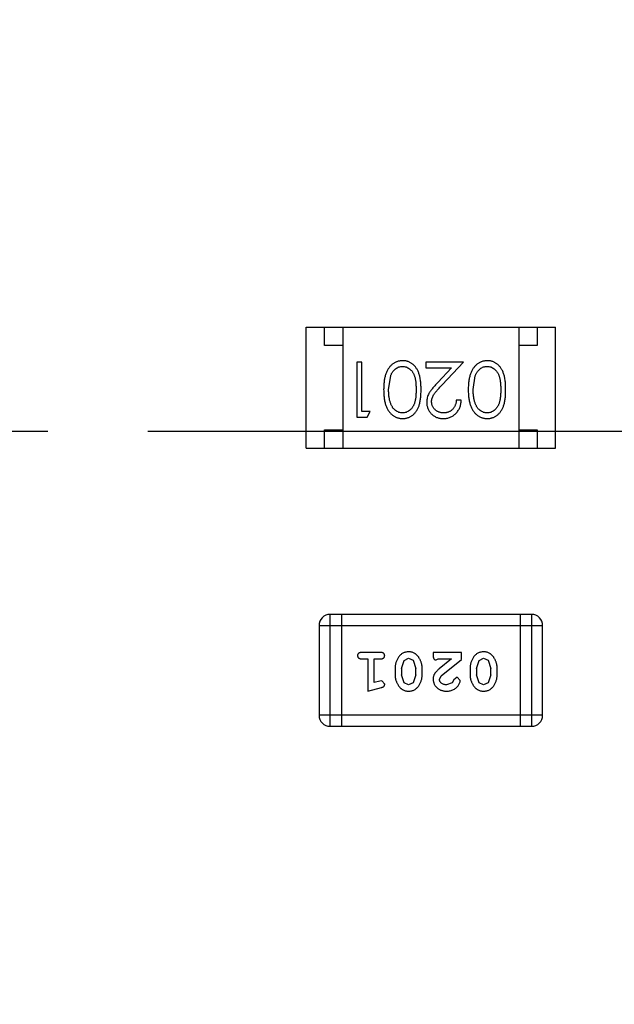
# Model space of a CAD drawing. Header units: inches. Extents: x 13 to 158, y -30 to 56.
# Tile 73 of 84: x 137.34 to 138.96, y 11.72 to 14.41. Entities that reach past the tile are written whole.
import ezdxf

# ---------------------------------------------------------------- set-up
doc = ezdxf.new("R2010")
doc.units = ezdxf.units.IN
doc.header["$LTSCALE"] = 1.21
doc.header["$MEASUREMENT"] = 0
doc.header["$PDMODE"] = 3
doc.header["$PDSIZE"] = 0.3125
doc.linetypes.add('CENTER', pattern=[0.6, 0.375, -0.075, 0.075, -0.075])
doc.layers.get('0').update_dxf_attribs({"linetype": 'CONTINUOUS'})
doc.layers.get('Defpoints').update_dxf_attribs({"linetype": 'CONTINUOUS'})
doc.layers.add('DIM', color=3, linetype='CONTINUOUS')
doc.styles.get("Standard").update_dxf_attribs({"font": 'txt', "width": 0.8})
doc.dimstyles.get("Standard").update_dxf_attribs({"dimtxt": 0.15625, "dimasz": 0.1875, "dimexe": 0.125, "dimexo": 0.0625, "dimgap": 0.09, "dimtad": 0, "dimtih": 1, "dimtoh": 1, "dimzin": 4, "dimdsep": 46, "dimtxsty": 'Standard', "dimblk": '_FILLED', "dimblk1": '_FILLED', "dimblk2": '_FILLED', "dimcen": 0.09, "dimazin": 1, "dimtp": 0.01, "dimtm": 0.01, "dimtfac": 1, "dimtofl": 0, "dimtmove": 0, "dimatfit": 3, "dimldrblk": '_FILLED', "dimfxl": 1, "dimtolj": 1, "dimtzin": 4, "dimarcsym": 0})

# ---------------------------------------------------------------- blocks, each defined once
blk = doc.blocks.new('_FILLED')
at = {"color": 0, "linetype": 'ByBlock'}
blk.add_solid([(0, 0), (-1, 0.1667), (-1, -0.1667)], dxfattribs=at)
blk = doc.blocks.new('*D16')
at = {"layer": 'Defpoints', "color": 0}
for p in [(114.1495, 13.2855), (150.6495, 13.2855), (150.6495, -11.8704)]:
    blk.add_point(p, dxfattribs=at)
at = {"layer": 'DIM', "color": 0, "lineweight": -2}
for p, q in [((114.1495, 13.223), (114.1495, -11.9954)), ((150.6495, 13.223), (150.6495, -11.9954)), ((115.1495, -11.8704), (130.7762, -11.8704)), ((149.6495, -11.8704), (134.0229, -11.8704))]:
    blk.add_line(p, q, dxfattribs=at)
at = {"layer": 'DIM', "color": 0, "lineweight": -2, "rotation": 180}
blk.add_blockref('_FILLED', (114.1495, -11.8704), dxfattribs=at)
at = {"layer": 'DIM', "color": 0, "lineweight": -2}
blk.add_blockref('_FILLED', (150.6495, -11.8704), dxfattribs=at)
at = {"layer": 'DIM', "color": 0, "insert": (132.3995, -11.8704), "char_height": 1, "attachment_point": 5}
blk.add_mtext('\\A1;36.50', dxfattribs=at)
blk = doc.blocks.new('*D17')
at = {"layer": 'Defpoints', "color": 0}
for p in [(114.4032, 19.1418), (111.869, 15.6788), (111.5494, 13.2855), (132.3995, 13.2855), (152.6733, 13.2855)]:
    blk.add_point(p, dxfattribs=at)
at = {"layer": 'DIM', "color": 0, "lineweight": -2}
blk.add_line((114.3438, 19.1612), (112.6256, 19.7203), dxfattribs=at)
for start, end in [(164.74645, 168.51927), (173.45493, 177.22774)]:
    blk.add_arc((132.3995, 13.2855), 20.6696, start, end, dxfattribs=at)
for p, rotation in [((112.7445, 19.6816), 73.36032661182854), ((111.73, 13.2855), 268.6138716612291)]:
    blk.add_blockref('_FILLED', p, dxfattribs=dict(at, rotation=rotation))
at = {"layer": 'DIM', "color": 0, "insert": (111.9852, 16.5235), "char_height": 1, "attachment_point": 5, "rotation": 80.9871}
blk.add_mtext('\\A1;18%%d', dxfattribs=at)

msp = doc.modelspace()

# ---------------------------------------------------------------- linework, layer by layer
at = {"color": 6, "linetype": 'Continuous'}
for p, q in [((138.1175, 13.2386), (138.1175, 13.5686)), ((138.1175, 13.5686), (138.7975, 13.5686)), ((138.1675, 13.5186), (138.1675, 13.5686)), ((138.2175, 13.5686), (138.2175, 13.2386)), ((138.6975, 13.5686), (138.6975, 13.2386)), ((138.7475, 13.5686), (138.7475, 13.5186)), ((138.7975, 13.2386), (138.7975, 13.5686)), ((138.2175, 13.5186), (138.1675, 13.5186)), ((138.7475, 13.5186), (138.6975, 13.5186)), ((138.2557, 13.4733), (138.2557, 13.3233)), ((138.2691, 13.4733), (138.2557, 13.4733)), ((138.2691, 13.3387), (138.2691, 13.4733)), ((138.4441, 13.4733), (138.4441, 13.4579)), ((138.5461, 13.4733), (138.4441, 13.4733)), ((138.4879, 13.4112), (138.5461, 13.4733)), ((138.4441, 13.4579), (138.5139, 13.4579)), ((138.5139, 13.4579), (138.4764, 13.4179)), ((138.3422, 13.3983), (138.3479, 13.436)), ((138.573, 13.3983), (138.5787, 13.436)), ((138.5403, 13.3694), (138.5268, 13.3694)), ((138.2922, 13.3387), (138.2691, 13.3387)), ((138.2834, 13.3233), (138.2922, 13.3387)), ((138.2557, 13.3233), (138.2834, 13.3233)), ((138.1675, 13.2386), (138.1675, 13.2886)), ((138.1675, 13.2886), (138.2175, 13.2886)), ((138.6975, 13.2886), (138.7475, 13.2886)), ((138.7475, 13.2886), (138.7475, 13.2386)), ((138.1175, 13.2386), (138.7975, 13.2386)), ((138.183, 12.481), (138.183, 12.7858)), ((138.7317, 12.7858), (138.183, 12.7858)), ((138.2135, 12.7858), (138.2135, 12.481)), ((138.7012, 12.7858), (138.7012, 12.481)), ((138.7317, 12.7858), (138.7317, 12.481)), ((138.1526, 12.7553), (138.1526, 12.5115)), ((138.1526, 12.7553), (138.7622, 12.7553)), ((138.7622, 12.5115), (138.7622, 12.7553)), ((138.3205, 12.6821), (138.2686, 12.6821)), ((138.2686, 12.6648), (138.2859, 12.6648)), ((138.2859, 12.6648), (138.2859, 12.5767)), ((138.3032, 12.5999), (138.3032, 12.6648)), ((138.3032, 12.6648), (138.3205, 12.6648)), ((138.3844, 12.6606), (138.3967, 12.6664)), ((138.3967, 12.6664), (138.4088, 12.6611)), ((138.4636, 12.6821), (138.4636, 12.6743)), ((138.5407, 12.6821), (138.4636, 12.6821)), ((138.4723, 12.6617), (138.4778, 12.6648)), ((138.4778, 12.6648), (138.514, 12.6648)), ((138.514, 12.6648), (138.4804, 12.6378)), ((138.5407, 12.6633), (138.5407, 12.6821)), ((138.5889, 12.6606), (138.6012, 12.6664)), ((138.6012, 12.6664), (138.6133, 12.6611)), ((138.3598, 12.6391), (138.3598, 12.6214)), ((138.3771, 12.6388), (138.3844, 12.6606)), ((138.3771, 12.6388), (138.3771, 12.6216)), ((138.4088, 12.6611), (138.4165, 12.6388)), ((138.4165, 12.6216), (138.4165, 12.6388)), ((138.4338, 12.6214), (138.4338, 12.6391)), ((138.4857, 12.6183), (138.5407, 12.6633)), ((138.5643, 12.6391), (138.5643, 12.6214)), ((138.5816, 12.6388), (138.5889, 12.6606)), ((138.5816, 12.6388), (138.5816, 12.6216)), ((138.6133, 12.6611), (138.621, 12.6388)), ((138.621, 12.6216), (138.621, 12.6388)), ((138.6383, 12.6214), (138.6383, 12.6391)), ((138.3847, 12.5993), (138.3771, 12.6216)), ((138.4165, 12.6216), (138.4092, 12.5998)), ((138.481, 12.6086), (138.4857, 12.6183)), ((138.5288, 12.6145), (138.5203, 12.6079)), ((138.5376, 12.6061), (138.5288, 12.6145)), ((138.5892, 12.5993), (138.5816, 12.6216)), ((138.621, 12.6216), (138.6137, 12.5998)), ((138.2859, 12.5767), (138.3225, 12.5866)), ((138.3182, 12.604), (138.3032, 12.5999)), ((138.3236, 12.6051), (138.3182, 12.604)), ((138.3315, 12.5958), (138.3236, 12.6051)), ((138.3968, 12.594), (138.3847, 12.5993)), ((138.4092, 12.5998), (138.3968, 12.594)), ((138.5153, 12.5994), (138.5004, 12.594)), ((138.5203, 12.6079), (138.5153, 12.5994)), ((138.6014, 12.594), (138.5892, 12.5993)), ((138.6137, 12.5998), (138.6014, 12.594)), ((138.7622, 12.5115), (138.1526, 12.5115)), ((138.183, 12.481), (138.7317, 12.481))]:
    msp.add_line(p, q, dxfattribs=at)
at = {"color": 4, "linetype": 'CENTER', "ltscale": 3}
msp.add_line((111.5494, 13.2855), (152.6733, 13.2855), dxfattribs=at)
at = {"color": 6, "linetype": 'Continuous'}
for centre, start, end in [((138.183, 12.7553), 90, 180), ((138.7317, 12.7553), 0, 90), ((138.183, 12.5115), 180, 270), ((138.7317, 12.5115), 270, 0)]:
    msp.add_arc(centre, 0.0305, start, end, dxfattribs=at)
for points, knots in [([(138.3805, 13.4771), (138.3793, 13.4771), (138.377, 13.4771), (138.3734, 13.4766), (138.37, 13.476), (138.3667, 13.4751), (138.3634, 13.4738), (138.3602, 13.4724), (138.3571, 13.4706), (138.3541, 13.4687), (138.3512, 13.4664), (138.3485, 13.4639), (138.3459, 13.4611), (138.3435, 13.458), (138.3412, 13.4547), (138.3391, 13.4512), (138.3372, 13.4474), (138.3354, 13.4433), (138.3338, 13.4389), (138.3325, 13.4342), (138.3313, 13.4291), (138.3304, 13.4236), (138.3297, 13.4178), (138.3291, 13.4117), (138.3288, 13.4051), (138.3288, 13.4006), (138.3287, 13.3984)], [0, 0, 0, 0, 0.033824, 0.067298, 0.10028, 0.133019, 0.165736, 0.198792, 0.232372, 0.266409, 0.301016, 0.336196, 0.371972, 0.408574, 0.446394, 0.485225, 0.525372, 0.567224, 0.611081, 0.65775, 0.70702, 0.759235, 0.814484, 0.873227, 0.934937, 1, 1, 1, 1]), ([(138.4307, 13.3984), (138.4307, 13.4007), (138.4306, 13.4054), (138.4303, 13.4121), (138.4298, 13.4185), (138.4291, 13.4244), (138.4282, 13.43), (138.4272, 13.4351), (138.4258, 13.4398), (138.4243, 13.4442), (138.4226, 13.4482), (138.4208, 13.4519), (138.4187, 13.4554), (138.4166, 13.4586), (138.4143, 13.4615), (138.4118, 13.4643), (138.4091, 13.4667), (138.4063, 13.4689), (138.4034, 13.4708), (138.4004, 13.4725), (138.3973, 13.474), (138.3941, 13.4751), (138.3908, 13.476), (138.3875, 13.4767), (138.384, 13.4771), (138.3817, 13.4771), (138.3805, 13.4771)], [0, 0, 0, 0, 0.068113, 0.132564, 0.193427, 0.250218, 0.303569, 0.353576, 0.400235, 0.443586, 0.484619, 0.524292, 0.56238, 0.599049, 0.63494, 0.669782, 0.704009, 0.737842, 0.771098, 0.803896, 0.836415, 0.868639, 0.900715, 0.933378, 0.966213, 1, 1, 1, 1]), ([(138.6113, 13.4771), (138.6101, 13.4771), (138.6077, 13.4771), (138.6042, 13.4766), (138.6008, 13.476), (138.5974, 13.4751), (138.5942, 13.4738), (138.591, 13.4724), (138.5879, 13.4706), (138.5849, 13.4687), (138.582, 13.4664), (138.5792, 13.4639), (138.5766, 13.4611), (138.5742, 13.458), (138.572, 13.4547), (138.5699, 13.4512), (138.568, 13.4474), (138.5662, 13.4433), (138.5646, 13.4389), (138.5633, 13.4342), (138.5621, 13.4291), (138.5611, 13.4236), (138.5604, 13.4178), (138.5599, 13.4117), (138.5596, 13.4051), (138.5595, 13.4006), (138.5595, 13.3984)], [0, 0, 0, 0, 0.033824, 0.067298, 0.10028, 0.133019, 0.165736, 0.198792, 0.232372, 0.266409, 0.301016, 0.336196, 0.371972, 0.408574, 0.446394, 0.485225, 0.525372, 0.567224, 0.611081, 0.65775, 0.70702, 0.759235, 0.814484, 0.873227, 0.934937, 1, 1, 1, 1]), ([(138.6614, 13.3984), (138.6614, 13.4007), (138.6614, 13.4054), (138.6611, 13.4121), (138.6606, 13.4185), (138.6599, 13.4244), (138.659, 13.43), (138.6579, 13.4351), (138.6566, 13.4398), (138.6551, 13.4442), (138.6534, 13.4482), (138.6515, 13.4519), (138.6495, 13.4554), (138.6473, 13.4586), (138.645, 13.4615), (138.6426, 13.4643), (138.6399, 13.4667), (138.6371, 13.4689), (138.6342, 13.4708), (138.6312, 13.4725), (138.6281, 13.474), (138.6249, 13.4751), (138.6216, 13.476), (138.6183, 13.4767), (138.6148, 13.4771), (138.6125, 13.4771), (138.6113, 13.4771)], [0, 0, 0, 0, 0.068113, 0.132564, 0.193427, 0.250218, 0.303569, 0.353576, 0.400235, 0.443586, 0.484619, 0.524292, 0.56238, 0.599049, 0.63494, 0.669782, 0.704009, 0.737842, 0.771098, 0.803896, 0.836415, 0.868639, 0.900715, 0.933378, 0.966213, 1, 1, 1, 1]), ([(138.3479, 13.436), (138.3483, 13.437), (138.349, 13.4391), (138.3504, 13.442), (138.3518, 13.4448), (138.3534, 13.4473), (138.3552, 13.4496), (138.357, 13.4517), (138.359, 13.4536), (138.3618, 13.4559), (138.3655, 13.4582), (138.3702, 13.4602), (138.3751, 13.4615), (138.3784, 13.4617), (138.3801, 13.4618)], [0, 0, 0, 0, 0.075949, 0.148549, 0.218996, 0.286119, 0.351826, 0.416074, 0.478265, 0.540325, 0.660405, 0.774606, 0.887187, 1, 1, 1, 1]), ([(138.3801, 13.4618), (138.3817, 13.4617), (138.385, 13.4615), (138.3899, 13.4602), (138.3946, 13.4581), (138.3984, 13.4558), (138.4013, 13.4535), (138.4033, 13.4515), (138.4052, 13.4494), (138.407, 13.4471), (138.4086, 13.4446), (138.4101, 13.4418), (138.4114, 13.4389), (138.4127, 13.4358), (138.4138, 13.4324), (138.4147, 13.4287), (138.4154, 13.4245), (138.4161, 13.42), (138.4166, 13.4151), (138.4169, 13.4098), (138.4172, 13.4042), (138.4172, 13.4003), (138.4172, 13.3983)], [0, 0, 0, 0, 0.060034, 0.120278, 0.182348, 0.247919, 0.281641, 0.315701, 0.350322, 0.385703, 0.421819, 0.459196, 0.497866, 0.538301, 0.58121, 0.628183, 0.679403, 0.734699, 0.794074, 0.858416, 0.927049, 1, 1, 1, 1]), ([(138.5787, 13.436), (138.579, 13.437), (138.5798, 13.4391), (138.5811, 13.442), (138.5826, 13.4448), (138.5842, 13.4473), (138.586, 13.4496), (138.5878, 13.4517), (138.5898, 13.4536), (138.5926, 13.4559), (138.5963, 13.4582), (138.601, 13.4602), (138.6059, 13.4615), (138.6092, 13.4617), (138.6108, 13.4618)], [0, 0, 0, 0, 0.075949, 0.148549, 0.218996, 0.286119, 0.351826, 0.416074, 0.478265, 0.540325, 0.660405, 0.774606, 0.887187, 1, 1, 1, 1]), ([(138.6108, 13.4618), (138.6125, 13.4617), (138.6158, 13.4615), (138.6207, 13.4602), (138.6254, 13.4581), (138.6292, 13.4558), (138.632, 13.4535), (138.6341, 13.4515), (138.636, 13.4494), (138.6377, 13.4471), (138.6394, 13.4446), (138.6408, 13.4418), (138.6422, 13.4389), (138.6434, 13.4358), (138.6445, 13.4324), (138.6455, 13.4287), (138.6462, 13.4245), (138.6469, 13.42), (138.6474, 13.4151), (138.6477, 13.4098), (138.648, 13.4042), (138.648, 13.4003), (138.648, 13.3983)], [0, 0, 0, 0, 0.060034, 0.120278, 0.182348, 0.247919, 0.281641, 0.315701, 0.350322, 0.385703, 0.421819, 0.459196, 0.497866, 0.538301, 0.58121, 0.628183, 0.679403, 0.734699, 0.794074, 0.858416, 0.927049, 1, 1, 1, 1]), ([(138.4764, 13.4179), (138.475, 13.4163), (138.4722, 13.4133), (138.4682, 13.409), (138.4647, 13.4049), (138.4615, 13.401), (138.4586, 13.3974), (138.4562, 13.394), (138.4541, 13.3908), (138.4517, 13.387), (138.4494, 13.3823), (138.4475, 13.3764), (138.4463, 13.3703), (138.4461, 13.3661), (138.4461, 13.364)], [0, 0, 0, 0, 0.09953, 0.192079, 0.277712, 0.357454, 0.429648, 0.495771, 0.555538, 0.608657, 0.707578, 0.804328, 0.901298, 1, 1, 1, 1]), ([(138.3287, 13.3984), (138.3288, 13.396), (138.3288, 13.3916), (138.3291, 13.385), (138.3297, 13.3788), (138.3304, 13.3729), (138.3314, 13.3675), (138.3325, 13.3623), (138.3339, 13.3576), (138.3355, 13.3532), (138.3374, 13.3491), (138.3393, 13.3452), (138.3414, 13.3417), (138.3436, 13.3384), (138.346, 13.3354), (138.3486, 13.3326), (138.3513, 13.3301), (138.3542, 13.3278), (138.3572, 13.3258), (138.3603, 13.3241), (138.3634, 13.3227), (138.3667, 13.3215), (138.37, 13.3206), (138.3734, 13.3199), (138.377, 13.3195), (138.3793, 13.3195), (138.3805, 13.3194)], [0, 0, 0, 0, 0.065278, 0.127205, 0.186168, 0.241675, 0.294115, 0.343609, 0.390387, 0.434463, 0.476646, 0.517002, 0.555936, 0.593716, 0.630057, 0.665601, 0.700745, 0.734917, 0.768681, 0.802087, 0.834849, 0.867433, 0.900138, 0.932806, 0.966212, 1, 1, 1, 1]), ([(138.3801, 13.3348), (138.3784, 13.3349), (138.3752, 13.3351), (138.3703, 13.3363), (138.3656, 13.3385), (138.3619, 13.3408), (138.359, 13.3431), (138.357, 13.3451), (138.355, 13.3473), (138.3532, 13.3498), (138.3515, 13.3525), (138.35, 13.3555), (138.3485, 13.3586), (138.3472, 13.3621), (138.346, 13.3657), (138.345, 13.3696), (138.3442, 13.3738), (138.3434, 13.3782), (138.3429, 13.3829), (138.3425, 13.3878), (138.3423, 13.393), (138.3422, 13.3965), (138.3422, 13.3983)], [0, 0, 0, 0, 0.059689, 0.119507, 0.181075, 0.246162, 0.279894, 0.314468, 0.350403, 0.387474, 0.426147, 0.466624, 0.508745, 0.553328, 0.600058, 0.649177, 0.700552, 0.754894, 0.811825, 0.871514, 0.934319, 1, 1, 1, 1]), ([(138.4172, 13.3983), (138.4172, 13.3963), (138.4172, 13.3924), (138.4169, 13.3867), (138.4166, 13.3814), (138.4161, 13.3765), (138.4155, 13.372), (138.4146, 13.3679), (138.4137, 13.3641), (138.4126, 13.3607), (138.4114, 13.3576), (138.41, 13.3547), (138.4085, 13.352), (138.4069, 13.3495), (138.4052, 13.3471), (138.4033, 13.345), (138.4013, 13.3431), (138.3984, 13.3408), (138.3947, 13.3385), (138.39, 13.3363), (138.3851, 13.3351), (138.3817, 13.3349), (138.3801, 13.3348)], [0, 0, 0, 0, 0.073302, 0.142286, 0.206253, 0.266017, 0.321612, 0.372532, 0.419497, 0.462398, 0.502825, 0.541489, 0.579034, 0.615143, 0.650298, 0.684912, 0.718701, 0.752189, 0.817245, 0.879117, 0.939613, 1, 1, 1, 1]), ([(138.3805, 13.3194), (138.3817, 13.3195), (138.384, 13.3195), (138.3875, 13.3199), (138.3909, 13.3206), (138.3941, 13.3215), (138.3974, 13.3227), (138.4005, 13.3241), (138.4035, 13.3259), (138.4065, 13.3278), (138.4093, 13.33), (138.4119, 13.3325), (138.4144, 13.3352), (138.4167, 13.3381), (138.4189, 13.3414), (138.4209, 13.3448), (138.4227, 13.3485), (138.4244, 13.3525), (138.4259, 13.3568), (138.4272, 13.3615), (138.4283, 13.3666), (138.4291, 13.3721), (138.4298, 13.3781), (138.4303, 13.3845), (138.4306, 13.3913), (138.4307, 13.3959), (138.4307, 13.3984)], [0, 0, 0, 0, 0.033742, 0.066533, 0.099153, 0.13154, 0.164087, 0.196563, 0.229707, 0.263315, 0.297504, 0.331686, 0.366482, 0.4021, 0.438958, 0.476748, 0.515985, 0.556589, 0.599519, 0.645765, 0.695487, 0.748721, 0.805687, 0.866754, 0.931405, 1, 1, 1, 1]), ([(138.4595, 13.3652), (138.4596, 13.3669), (138.4597, 13.3701), (138.4607, 13.3749), (138.4624, 13.3795), (138.4644, 13.3833), (138.4665, 13.3865), (138.4684, 13.3892), (138.4707, 13.3921), (138.4734, 13.3954), (138.4764, 13.3989), (138.4799, 13.4027), (138.4837, 13.4069), (138.4865, 13.4097), (138.4879, 13.4112)], [0, 0, 0, 0, 0.088014, 0.174976, 0.2638, 0.355443, 0.406413, 0.465519, 0.533076, 0.609353, 0.693899, 0.787171, 0.889197, 1, 1, 1, 1]), ([(138.5595, 13.3984), (138.5595, 13.396), (138.5596, 13.3916), (138.5599, 13.385), (138.5604, 13.3788), (138.5612, 13.3729), (138.5621, 13.3675), (138.5633, 13.3623), (138.5647, 13.3576), (138.5663, 13.3532), (138.5681, 13.3491), (138.57, 13.3452), (138.5721, 13.3417), (138.5744, 13.3384), (138.5768, 13.3354), (138.5794, 13.3326), (138.5821, 13.3301), (138.585, 13.3278), (138.5879, 13.3258), (138.591, 13.3241), (138.5942, 13.3227), (138.5975, 13.3215), (138.6008, 13.3206), (138.6042, 13.3199), (138.6077, 13.3195), (138.6101, 13.3195), (138.6113, 13.3194)], [0, 0, 0, 0, 0.065278, 0.127205, 0.186168, 0.241675, 0.294115, 0.343609, 0.390387, 0.434463, 0.476646, 0.517002, 0.555936, 0.593716, 0.630057, 0.665601, 0.700745, 0.734917, 0.768681, 0.802087, 0.834849, 0.867433, 0.900138, 0.932806, 0.966212, 1, 1, 1, 1]), ([(138.6108, 13.3348), (138.6092, 13.3349), (138.6059, 13.3351), (138.6011, 13.3363), (138.5964, 13.3385), (138.5927, 13.3408), (138.5898, 13.3431), (138.5877, 13.3451), (138.5858, 13.3473), (138.584, 13.3498), (138.5823, 13.3525), (138.5807, 13.3555), (138.5793, 13.3586), (138.578, 13.3621), (138.5768, 13.3657), (138.5757, 13.3696), (138.5749, 13.3738), (138.5742, 13.3782), (138.5737, 13.3829), (138.5732, 13.3878), (138.573, 13.393), (138.573, 13.3965), (138.573, 13.3983)], [0, 0, 0, 0, 0.059689, 0.119507, 0.181075, 0.246162, 0.279894, 0.314468, 0.350403, 0.387474, 0.426147, 0.466624, 0.508745, 0.553328, 0.600058, 0.649177, 0.700552, 0.754894, 0.811825, 0.871514, 0.934319, 1, 1, 1, 1]), ([(138.648, 13.3983), (138.648, 13.3963), (138.648, 13.3924), (138.6477, 13.3867), (138.6474, 13.3814), (138.6468, 13.3765), (138.6462, 13.372), (138.6454, 13.3679), (138.6445, 13.3641), (138.6434, 13.3607), (138.6422, 13.3576), (138.6408, 13.3547), (138.6393, 13.352), (138.6377, 13.3495), (138.6359, 13.3471), (138.634, 13.345), (138.632, 13.3431), (138.6292, 13.3408), (138.6254, 13.3385), (138.6207, 13.3363), (138.6158, 13.3351), (138.6125, 13.3349), (138.6108, 13.3348)], [0, 0, 0, 0, 0.073302, 0.142286, 0.206253, 0.266017, 0.321612, 0.372532, 0.419497, 0.462398, 0.502825, 0.541489, 0.579034, 0.615143, 0.650298, 0.684912, 0.718701, 0.752189, 0.817245, 0.879117, 0.939613, 1, 1, 1, 1]), ([(138.6113, 13.3194), (138.6125, 13.3195), (138.6148, 13.3195), (138.6183, 13.3199), (138.6216, 13.3206), (138.6249, 13.3215), (138.6281, 13.3227), (138.6313, 13.3241), (138.6343, 13.3259), (138.6372, 13.3278), (138.64, 13.33), (138.6427, 13.3325), (138.6452, 13.3352), (138.6475, 13.3381), (138.6496, 13.3414), (138.6517, 13.3448), (138.6535, 13.3485), (138.6552, 13.3525), (138.6567, 13.3568), (138.6579, 13.3615), (138.6591, 13.3666), (138.6599, 13.3721), (138.6606, 13.3781), (138.6611, 13.3845), (138.6614, 13.3913), (138.6614, 13.3959), (138.6614, 13.3984)], [0, 0, 0, 0, 0.033742, 0.066533, 0.099153, 0.13154, 0.164087, 0.196563, 0.229707, 0.263315, 0.297504, 0.331686, 0.366482, 0.4021, 0.438958, 0.476748, 0.515985, 0.556589, 0.599519, 0.645765, 0.695487, 0.748721, 0.805687, 0.866754, 0.931405, 1, 1, 1, 1]), ([(138.4461, 13.364), (138.4461, 13.3626), (138.4462, 13.3596), (138.4468, 13.3553), (138.4478, 13.3512), (138.4491, 13.3472), (138.4509, 13.3433), (138.4531, 13.3396), (138.4556, 13.336), (138.4585, 13.3327), (138.4617, 13.3295), (138.4653, 13.3269), (138.469, 13.3246), (138.473, 13.3227), (138.4773, 13.3212), (138.4818, 13.3202), (138.4865, 13.3196), (138.4897, 13.3195), (138.4914, 13.3194)], [0, 0, 0, 0, 0.06271, 0.123347, 0.183401, 0.242828, 0.302097, 0.36242, 0.423725, 0.487032, 0.550491, 0.612709, 0.674265, 0.73617, 0.799211, 0.863483, 0.930525, 1, 1, 1, 1]), ([(138.4921, 13.3348), (138.4909, 13.3349), (138.4887, 13.3349), (138.4855, 13.3354), (138.4824, 13.336), (138.4794, 13.337), (138.4766, 13.3383), (138.4739, 13.3398), (138.4713, 13.3417), (138.4689, 13.3438), (138.4667, 13.3461), (138.4648, 13.3485), (138.4632, 13.351), (138.4618, 13.3536), (138.4608, 13.3564), (138.4601, 13.3592), (138.4596, 13.3622), (138.4595, 13.3642), (138.4595, 13.3652)], [0, 0, 0, 0, 0.068027, 0.133505, 0.19695, 0.26027, 0.322741, 0.384982, 0.448465, 0.513424, 0.578224, 0.640011, 0.700094, 0.760067, 0.819012, 0.877878, 0.938035, 1, 1, 1, 1]), ([(138.4914, 13.3194), (138.493, 13.3195), (138.4963, 13.3196), (138.5012, 13.3202), (138.5058, 13.3214), (138.5102, 13.3229), (138.5144, 13.3249), (138.5185, 13.3273), (138.5223, 13.3302), (138.5258, 13.3335), (138.5291, 13.3371), (138.532, 13.341), (138.5344, 13.3451), (138.5364, 13.3495), (138.5381, 13.3542), (138.5392, 13.359), (138.54, 13.3642), (138.5402, 13.3677), (138.5403, 13.3694)], [0, 0, 0, 0, 0.06445, 0.126725, 0.187421, 0.247417, 0.306749, 0.366595, 0.427749, 0.490235, 0.553031, 0.614805, 0.676505, 0.738096, 0.801021, 0.864897, 0.931209, 1, 1, 1, 1]), ([(138.5268, 13.3694), (138.5267, 13.3681), (138.5264, 13.3655), (138.5257, 13.3617), (138.5248, 13.3582), (138.5235, 13.3549), (138.522, 13.3518), (138.5203, 13.3489), (138.5183, 13.3463), (138.516, 13.3439), (138.5136, 13.3418), (138.5109, 13.3399), (138.5082, 13.3383), (138.5052, 13.3371), (138.5021, 13.3361), (138.4989, 13.3353), (138.4955, 13.3349), (138.4932, 13.3349), (138.4921, 13.3348)], [0, 0, 0, 0, 0.073648, 0.143686, 0.210962, 0.275557, 0.338064, 0.399311, 0.4594, 0.51934, 0.579024, 0.637809, 0.695959, 0.754122, 0.813113, 0.873453, 0.935561, 1, 1, 1, 1]), ([(138.2686, 12.6821), (138.2677, 12.6821), (138.266, 12.6821), (138.2637, 12.6816), (138.2617, 12.6809), (138.2602, 12.6798), (138.259, 12.6785), (138.2582, 12.677), (138.2577, 12.6753), (138.2576, 12.6741), (138.2576, 12.6735)], [0, 0, 0, 0, 0.169012, 0.317488, 0.445429, 0.560977, 0.67065, 0.776666, 0.88492, 1, 1, 1, 1]), ([(138.2576, 12.6735), (138.2576, 12.6729), (138.2577, 12.6717), (138.2582, 12.67), (138.259, 12.6685), (138.2602, 12.6672), (138.2617, 12.6661), (138.2637, 12.6654), (138.266, 12.6649), (138.2677, 12.6649), (138.2686, 12.6648)], [0, 0, 0, 0, 0.11517, 0.223509, 0.328254, 0.438012, 0.553651, 0.682263, 0.830856, 1, 1, 1, 1]), ([(138.3315, 12.6735), (138.3315, 12.6741), (138.3314, 12.6753), (138.3309, 12.677), (138.3301, 12.6785), (138.3289, 12.6798), (138.3274, 12.6809), (138.3254, 12.6816), (138.3231, 12.6821), (138.3214, 12.6821), (138.3205, 12.6821)], [0, 0, 0, 0, 0.115051, 0.223278, 0.329269, 0.437893, 0.554681, 0.682591, 0.83103, 1, 1, 1, 1]), ([(138.3205, 12.6648), (138.3214, 12.6649), (138.3231, 12.6649), (138.3254, 12.6654), (138.3274, 12.6661), (138.3289, 12.6672), (138.3301, 12.6685), (138.3309, 12.67), (138.3314, 12.6717), (138.3315, 12.6729), (138.3315, 12.6735)], [0, 0, 0, 0, 0.169102, 0.317658, 0.446239, 0.563118, 0.671828, 0.776546, 0.884858, 1, 1, 1, 1]), ([(138.3967, 12.6837), (138.3953, 12.6837), (138.3925, 12.6836), (138.3884, 12.6829), (138.3845, 12.6818), (138.381, 12.6802), (138.3776, 12.6782), (138.3746, 12.6756), (138.3718, 12.6727), (138.3693, 12.6693), (138.3671, 12.6657), (138.3652, 12.662), (138.3635, 12.6583), (138.3622, 12.6546), (138.3611, 12.6507), (138.3604, 12.6469), (138.3599, 12.643), (138.3599, 12.6404), (138.3598, 12.6391)], [0, 0, 0, 0, 0.067217, 0.131051, 0.19272, 0.252824, 0.312745, 0.373449, 0.436041, 0.501494, 0.567761, 0.632087, 0.695096, 0.757109, 0.817993, 0.878657, 0.939311, 1, 1, 1, 1]), ([(138.4338, 12.6391), (138.4337, 12.6402), (138.4337, 12.6423), (138.4334, 12.6455), (138.4329, 12.6486), (138.4322, 12.6517), (138.4313, 12.6547), (138.4302, 12.6577), (138.429, 12.6607), (138.4275, 12.6636), (138.4259, 12.6663), (138.4243, 12.6689), (138.4226, 12.6712), (138.421, 12.6733), (138.4193, 12.6751), (138.4176, 12.6768), (138.4159, 12.6782), (138.4135, 12.6798), (138.4103, 12.6814), (138.4061, 12.6827), (138.4015, 12.6836), (138.3984, 12.6837), (138.3967, 12.6837)], [0, 0, 0, 0, 0.049886, 0.09882, 0.148132, 0.19689, 0.246038, 0.295176, 0.345305, 0.395692, 0.445312, 0.491875, 0.535813, 0.577009, 0.616081, 0.652689, 0.687585, 0.720206, 0.785062, 0.85223, 0.923759, 1, 1, 1, 1]), ([(138.4636, 12.6743), (138.4637, 12.6732), (138.4637, 12.6712), (138.4642, 12.6685), (138.4648, 12.6663), (138.4659, 12.6645), (138.4672, 12.6632), (138.4687, 12.6623), (138.4704, 12.6618), (138.4717, 12.6617), (138.4723, 12.6617)], [0, 0, 0, 0, 0.1844, 0.34094, 0.473574, 0.586824, 0.690029, 0.789175, 0.890445, 1, 1, 1, 1]), ([(138.6012, 12.6837), (138.5998, 12.6837), (138.597, 12.6836), (138.5929, 12.6829), (138.589, 12.6818), (138.5855, 12.6802), (138.5821, 12.6782), (138.5791, 12.6756), (138.5763, 12.6727), (138.5738, 12.6693), (138.5716, 12.6657), (138.5697, 12.662), (138.568, 12.6583), (138.5667, 12.6546), (138.5656, 12.6507), (138.5649, 12.6469), (138.5644, 12.643), (138.5644, 12.6404), (138.5643, 12.6391)], [0, 0, 0, 0, 0.067217, 0.131051, 0.19272, 0.252824, 0.312745, 0.373449, 0.436041, 0.501494, 0.567761, 0.632087, 0.695096, 0.757109, 0.817993, 0.878657, 0.939311, 1, 1, 1, 1]), ([(138.6383, 12.6391), (138.6383, 12.6402), (138.6382, 12.6423), (138.6379, 12.6455), (138.6374, 12.6486), (138.6367, 12.6517), (138.6359, 12.6547), (138.6347, 12.6577), (138.6335, 12.6607), (138.632, 12.6636), (138.6304, 12.6663), (138.6288, 12.6689), (138.6271, 12.6712), (138.6255, 12.6733), (138.6238, 12.6751), (138.6221, 12.6768), (138.6204, 12.6782), (138.618, 12.6798), (138.6148, 12.6814), (138.6106, 12.6827), (138.6061, 12.6836), (138.6029, 12.6837), (138.6012, 12.6837)], [0, 0, 0, 0, 0.049886, 0.09882, 0.148132, 0.19689, 0.246038, 0.295176, 0.345305, 0.395692, 0.445312, 0.491875, 0.535813, 0.577009, 0.616081, 0.652689, 0.687585, 0.720206, 0.785062, 0.85223, 0.923759, 1, 1, 1, 1]), ([(138.4804, 12.6378), (138.4795, 12.637), (138.4778, 12.6355), (138.4755, 12.6333), (138.4734, 12.6312), (138.4715, 12.6292), (138.4699, 12.6274), (138.4685, 12.6256), (138.4674, 12.6239), (138.4663, 12.6219), (138.4652, 12.6193), (138.4643, 12.6162), (138.4637, 12.6129), (138.4637, 12.6106), (138.4636, 12.6095)], [0, 0, 0, 0, 0.103002, 0.197728, 0.285279, 0.365235, 0.437224, 0.502446, 0.560545, 0.611446, 0.707576, 0.80349, 0.900532, 1, 1, 1, 1]), ([(138.3598, 12.6214), (138.3598, 12.6203), (138.3599, 12.6181), (138.3602, 12.6149), (138.3607, 12.6118), (138.3614, 12.6087), (138.3623, 12.6057), (138.3634, 12.6026), (138.3647, 12.5997), (138.3662, 12.5968), (138.3678, 12.5941), (138.3694, 12.5915), (138.3711, 12.5892), (138.3728, 12.5871), (138.3745, 12.5852), (138.3762, 12.5836), (138.3779, 12.5822), (138.3803, 12.5806), (138.3835, 12.579), (138.3876, 12.5777), (138.3922, 12.5769), (138.3953, 12.5768), (138.397, 12.5767)], [0, 0, 0, 0, 0.049855, 0.099516, 0.148482, 0.19758, 0.246804, 0.296268, 0.346517, 0.397047, 0.446826, 0.49336, 0.537801, 0.579207, 0.617974, 0.654833, 0.689171, 0.722088, 0.786392, 0.853518, 0.924186, 1, 1, 1, 1]), ([(138.397, 12.5767), (138.3984, 12.5768), (138.4012, 12.5769), (138.4053, 12.5776), (138.4091, 12.5787), (138.4127, 12.5803), (138.416, 12.5823), (138.4191, 12.5848), (138.4218, 12.5878), (138.4243, 12.5912), (138.4265, 12.5948), (138.4284, 12.5985), (138.4301, 12.6022), (138.4314, 12.6059), (138.4325, 12.6097), (138.4332, 12.6136), (138.4337, 12.6174), (138.4337, 12.62), (138.4338, 12.6214)], [0, 0, 0, 0, 0.06692, 0.130834, 0.19258, 0.252759, 0.312631, 0.373411, 0.436359, 0.501894, 0.568244, 0.632472, 0.69556, 0.757163, 0.818592, 0.878885, 0.939235, 1, 1, 1, 1]), ([(138.5643, 12.6214), (138.5644, 12.6203), (138.5644, 12.6181), (138.5647, 12.6149), (138.5652, 12.6118), (138.5659, 12.6087), (138.5668, 12.6057), (138.5679, 12.6026), (138.5692, 12.5997), (138.5707, 12.5968), (138.5723, 12.5941), (138.5739, 12.5915), (138.5756, 12.5892), (138.5773, 12.5871), (138.579, 12.5852), (138.5807, 12.5836), (138.5824, 12.5822), (138.5848, 12.5806), (138.588, 12.579), (138.5921, 12.5777), (138.5967, 12.5769), (138.5998, 12.5768), (138.6015, 12.5767)], [0, 0, 0, 0, 0.049855, 0.099516, 0.148482, 0.19758, 0.246804, 0.296268, 0.346517, 0.397047, 0.446826, 0.49336, 0.537801, 0.579207, 0.617974, 0.654833, 0.689171, 0.722088, 0.786392, 0.853518, 0.924186, 1, 1, 1, 1]), ([(138.6015, 12.5767), (138.6029, 12.5768), (138.6057, 12.5769), (138.6098, 12.5776), (138.6136, 12.5787), (138.6172, 12.5803), (138.6205, 12.5823), (138.6236, 12.5848), (138.6264, 12.5878), (138.6288, 12.5912), (138.631, 12.5948), (138.6329, 12.5985), (138.6346, 12.6022), (138.6359, 12.6059), (138.637, 12.6097), (138.6377, 12.6136), (138.6382, 12.6174), (138.6382, 12.62), (138.6383, 12.6214)], [0, 0, 0, 0, 0.06692, 0.130834, 0.19258, 0.252759, 0.312631, 0.373411, 0.436359, 0.501894, 0.568244, 0.632472, 0.69556, 0.757163, 0.818592, 0.878885, 0.939235, 1, 1, 1, 1]), ([(138.3225, 12.5866), (138.3233, 12.5869), (138.3249, 12.5873), (138.327, 12.5882), (138.3286, 12.5891), (138.3298, 12.5901), (138.3306, 12.5913), (138.3311, 12.5926), (138.3315, 12.5942), (138.3315, 12.5952), (138.3315, 12.5958)], [0, 0, 0, 0, 0.187321, 0.344927, 0.475328, 0.579604, 0.674244, 0.773631, 0.882025, 1, 1, 1, 1]), ([(138.4636, 12.6095), (138.4637, 12.6084), (138.4638, 12.6062), (138.4642, 12.603), (138.4651, 12.5999), (138.4662, 12.5969), (138.4676, 12.594), (138.4694, 12.5913), (138.4715, 12.5887), (138.4739, 12.5863), (138.4766, 12.584), (138.4794, 12.5821), (138.4825, 12.5804), (138.4857, 12.5791), (138.4891, 12.578), (138.4927, 12.5773), (138.4964, 12.5768), (138.499, 12.5768), (138.5003, 12.5767)], [0, 0, 0, 0, 0.060981, 0.120256, 0.178148, 0.236115, 0.293993, 0.352864, 0.413358, 0.476056, 0.539296, 0.602396, 0.665116, 0.728325, 0.792919, 0.859317, 0.928302, 1, 1, 1, 1]), ([(138.5004, 12.594), (138.499, 12.5941), (138.4963, 12.5942), (138.4925, 12.595), (138.4891, 12.5964), (138.4863, 12.5983), (138.4839, 12.6006), (138.4822, 12.6031), (138.4812, 12.6058), (138.481, 12.6076), (138.481, 12.6086)], [0, 0, 0, 0, 0.156344, 0.299348, 0.4327, 0.561, 0.682299, 0.791883, 0.89611, 1, 1, 1, 1]), ([(138.5003, 12.5767), (138.502, 12.5768), (138.5054, 12.5769), (138.5103, 12.5778), (138.5151, 12.5792), (138.5196, 12.5812), (138.5237, 12.5836), (138.5273, 12.5865), (138.5305, 12.5897), (138.533, 12.5933), (138.535, 12.5969), (138.5364, 12.6002), (138.5374, 12.6032), (138.5375, 12.6052), (138.5376, 12.6061)], [0, 0, 0, 0, 0.098286, 0.193983, 0.289056, 0.384352, 0.477435, 0.566197, 0.652355, 0.737986, 0.818188, 0.887401, 0.94802, 1, 1, 1, 1])]:
    msp.add_open_spline(points, degree=3, knots=knots, dxfattribs=at)

# ---------------------------------------------------------------- dimensions: what is measured, and where the dimension line sits
at = {"layer": 'DIM'}
dim = msp.add_angular_dim_2l(base=(111.869, 15.6788), line1=((132.3995, 13.2855), (114.4032, 19.1418)), line2=((111.5494, 13.2855), (152.6733, 13.2855)), dimstyle='Standard', override={"dimtxt": 1, "dimasz": 1, "dimtih": 0, "dimtoh": 0, "dimzin": 0, "dimcen": 0.198, "dimadec": 0, "dimazin": 0, "dimtp": 0, "dimtm": 0, "dimtdec": 4, "dimtzin": 0}, dxfattribs=at)
dim.commit()
dim.dimension.update_dxf_attribs({"geometry": '*D17', "text_midpoint": (111.9852, 16.5235)})
dim = msp.add_linear_dim(base=(150.6495, -11.8704), p1=(114.1495, 13.2855), p2=(150.6495, 13.2855), dimstyle='Standard', override={"dimtxt": 1, "dimasz": 1, "dimtih": 0, "dimtoh": 0, "dimzin": 0, "dimcen": 0.198, "dimadec": 0, "dimazin": 0, "dimtp": 0, "dimtm": 0, "dimtdec": 4, "dimtzin": 0}, dxfattribs=at)
dim.commit()
dim.dimension.update_dxf_attribs({"geometry": '*D16', "text_midpoint": (132.3995, -11.8704)})

doc.saveas('drawing.dxf')
